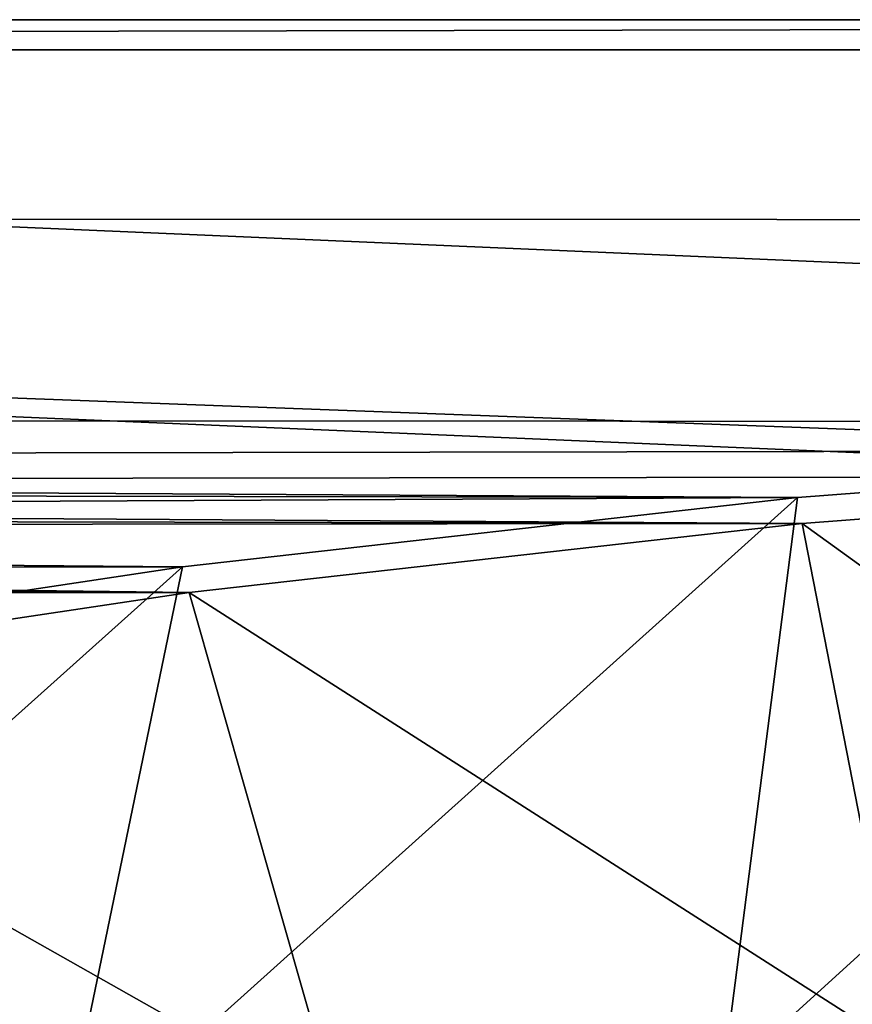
# Model space of a CAD drawing. Header units: metres. Extents: x 0 to 1501, y -1015 to 0.
# Tile 75 of 107: x 925 to 1007, y -98 to 0. Entities that reach past the tile are written whole.
import ezdxf

# ---------------------------------------------------------------- set-up
doc = ezdxf.new("R2010")
doc.units = ezdxf.units.M

msp = doc.modelspace()

# ---------------------------------------------------------------- linework, layer by layer
at = {"layer": 'None'}
for points in [[(401.079681, -46.141403), (1063.192383, -45.303387), (0, 0)], [(0, 0), (1063.192383, -45.303387), (1500, 0)], [(1500, 0), (1500, 0, -45), (0, 0)], [(1500, 0, -45), (0, 0, -45), (0, 0)], [(0, 0, -45), (1500, 0, -45), (3, -3, -45)], [(1500, 0, -45), (1497.155151, -3, -45), (3, -3, -45)], [(1497.155151, -3, -3), (1062.936401, -42.705982, -3), (3, -3, -3)], [(1062.936401, -42.705982, -3), (399.166199, -43.825584, -3), (3, -3, -3)], [(3, -3, -3), (3, -3, -45), (1497.155151, -3, -3)], [(3, -3, -45), (1497.155151, -3, -45), (1497.155151, -3, -3)], [(1062.936401, -42.705982, -3), (1001.775391, -47.370544, -3), (399.166199, -43.825584, -3)], [(1060.012207, -99.620453, -406), (994.370544, -105.012535, -406), (1062.936401, -42.705982, -3)], [(994.370544, -105.012535, -406), (1001.775391, -47.370544, -3), (1062.936401, -42.705982, -3)], [(1001.775391, -47.370544, -3), (424.775909, -46.351501, -3), (399.166199, -43.825584, -3)], [(1063.192383, -45.303387), (401.079681, -46.141403), (1002.230469, -49.94701)], [(1063.192383, -45.303387), (1002.230469, -49.94701), (1068.877197, -98.073616, -377.175201)], [(401.079681, -46.141403), (426.656219, -48.734936), (1002.230469, -49.94701)], [(424.775909, -46.351501, -3), (1001.775391, -47.370544, -3), (450.234894, -50.103752, -3)], [(1001.775391, -47.370544, -3), (940.824768, -54.258831, -3), (450.234894, -50.103752, -3)], [(994.370544, -105.012535, -406), (928.658752, -113.104782, -406), (1001.775391, -47.370544, -3)], [(928.658752, -113.104782, -406), (940.824768, -54.258831, -3), (1001.775391, -47.370544, -3)], [(1002.230469, -49.94701), (426.656219, -48.734936), (439.392426, -50.476563)], [(1002.230469, -49.94701), (439.392426, -50.476563), (941.4776, -56.803322)], [(439.392426, -50.476563), (452.084717, -52.513569), (941.4776, -56.803322)], [(450.234894, -50.103752, -3), (940.824768, -54.258831, -3), (475.487396, -55.058964, -3)], [(1002.230469, -49.94701), (941.4776, -56.803322), (1012.442932, -102.235199, -377.175201)], [(1002.230469, -49.94701), (1012.442932, -102.235199, -377.175201), (1068.877197, -98.073616, -377.175201)], [(941.4776, -56.803322), (452.084717, -52.513569), (464.726257, -54.844849)], [(940.824768, -54.258831, -3), (880.165344, -63.36171, -3), (475.487396, -55.058964, -3)], [(928.658752, -113.104782, -406), (863.073975, -123.910141, -406), (940.824768, -54.258831, -3)], [(863.073975, -123.910141, -406), (880.165344, -63.36171, -3), (940.824768, -54.258831, -3)], [(464.726257, -54.844849), (477.310242, -57.469151), (941.4776, -56.803322)], [(477.310242, -57.469151), (881.01416, -65.863258), (941.4776, -56.803322)], [(941.4776, -56.803322), (881.01416, -65.863258), (956.187256, -108.354591, -377.175201)], [(941.4776, -56.803322), (956.187256, -108.354591, -377.175201), (1012.442932, -102.235199, -377.175201)], [(881.01416, -65.863258), (900.178101, -116.424416, -377.175201), (956.187256, -108.354591, -377.175201)]]:
    msp.add_3dface(points, dxfattribs=at)
at = {"layer": 'None01'}
for points in [[(906.306641, -39.783817, -410), (1373.248901, -39.95565, -410), (906.313965, -19.783819, -410)], [(1373.248901, -39.95565, -430), (906.306641, -39.783817, -430), (906.313965, -19.783819, -430)], [(906.313965, -19.783819, -410), (1373.248901, -39.95565, -410), (1373.256226, -19.955652, -410)], [(1373.256226, -19.955652, -430), (906.313965, -19.783819, -430), (1373.256226, -19.955652, -410)], [(906.313965, -19.783819, -430), (906.313965, -19.783819, -410), (1373.256226, -19.955652, -410)], [(1373.256226, -19.955652, -430), (1373.248901, -39.95565, -430), (906.313965, -19.783819, -430)], [(906.306641, -39.783817, -410), (906.306641, -39.783817, -430), (1373.248901, -39.95565, -410)], [(906.306641, -39.783817, -430), (1373.248901, -39.95565, -430), (1373.248901, -39.95565, -410)]]:
    msp.add_3dface(points, dxfattribs=at)

doc.saveas('drawing.dxf')
